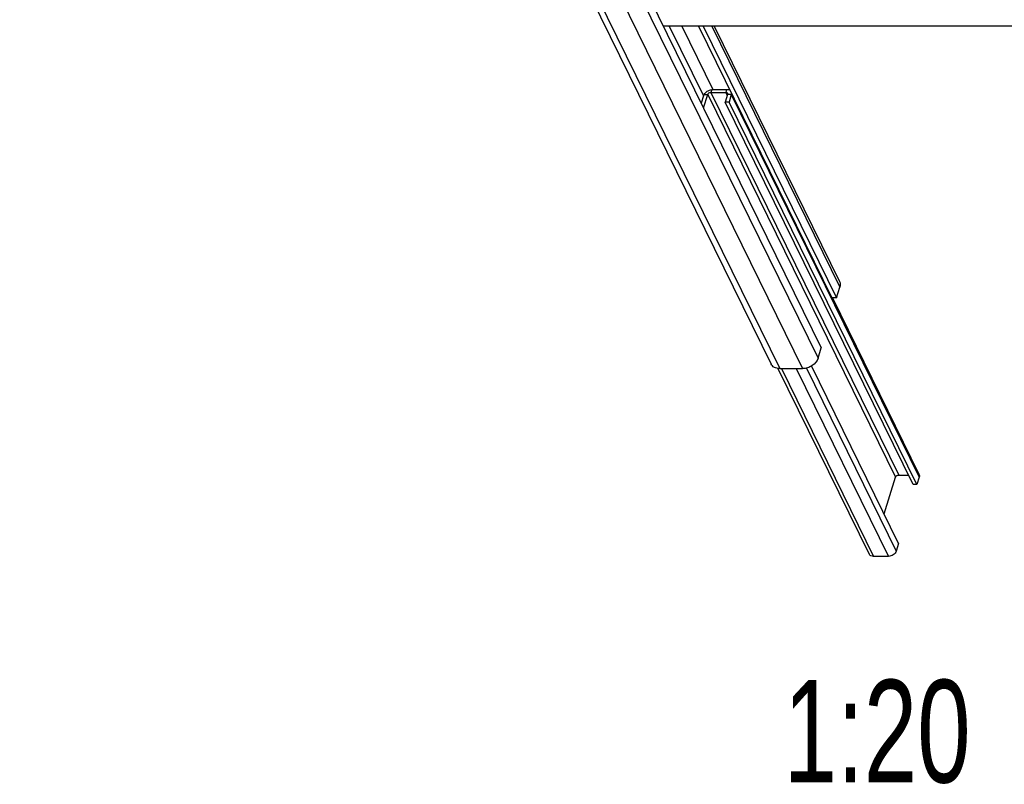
# Model space of a CAD drawing. Header units: millimetres. Extents: x 0 to 2100, y 0 to 2970.
# Tile 3 of 28: x 1373 to 1613, y 695 to 881. Entities that reach past the tile are written whole.
import ezdxf

# ---------------------------------------------------------------- set-up
doc = ezdxf.new("R2010")
doc.units = ezdxf.units.MM
doc.header["$LTSCALE"] = 193.6
doc.layers.get('0').update_dxf_attribs({"linetype": 'CONTINUOUS'})
doc.layers.add('_ZEICHNUNGSELEM', color=7, linetype='CONTINUOUS')
doc.styles.get("Standard").update_dxf_attribs({"font": 'txt', "width": 0.7})

msp = doc.modelspace()

# ---------------------------------------------------------------- linework, layer by layer
at = {"color": 7, "linetype": 'CONTINUOUS'}
for p, q in [((1373.08, 1169.99), (1556.11, 797.02)), ((1410.28, 1123.11), (1568.34, 801.01)), ((1757.47, 879.37), (1529.88, 879.37)), ((1538.44, 879.37), (1570.94, 813.15)), ((1539.59, 879.37), (1572.09, 813.15)), ((1542.27, 879.37), (1572.81, 817.14)), ((1541.94, 863.88), (1545.27, 863.88)), ((1545.27, 863.88), (1545.9, 863.88)), ((1539.64, 862.34), (1539.1, 860.59)), ((1539.67, 859.43), (1540.68, 862.7)), ((1541.45, 863.22), (1545.06, 863.22)), ((1545.51, 862.7), (1544.95, 860.87)), ((1546.43, 862.7), (1545.87, 860.87)), ((1590.7, 767.63), (1544.95, 860.87)), ((1545.87, 860.87), (1544.95, 860.87)), ((1591.62, 767.63), (1545.87, 860.87)), ((1572.09, 813.15), (1572.88, 815.72)), ((1572.09, 813.15), (1570.94, 813.15)), ((1571.07, 813.15), (1592.15, 770.19)), ((1567.55, 798.44), (1568.34, 801.01)), ((1587.19, 753.29), (1565.96, 796.55)), ((1557.8, 795.94), (1579.99, 750.73)), ((1558.22, 795.92), (1563.8, 795.92)), ((1587.2, 769.98), (1589.55, 769.98)), ((1583.66, 760.49), (1586.43, 769.46)), ((1591.62, 767.63), (1590.7, 767.63)), ((1592.19, 769.46), (1591.62, 767.63)), ((1587.19, 753.29), (1586.63, 751.46)), ((1584.7, 750.16), (1581.08, 750.16))]:
    msp.add_line(p, q, dxfattribs=at)
at = {"color": 9, "linetype": 'CONTINUOUS'}
for p, q in [((1375.19, 1168.88), (1558.22, 795.92)), ((1403.24, 1123.11), (1563.8, 795.92)), ((1408.22, 1123.11), (1567.55, 798.44)), ((1531.29, 879.37), (1539.64, 862.34)), ((1534.34, 879.37), (1541.94, 863.88)), ((1541.65, 879.37), (1572.88, 815.72)), ((1541.65, 863.86), (1541.45, 863.22)), ((1545.27, 863.88), (1545.06, 863.22)), ((1539.81, 862.7), (1540.68, 862.7)), ((1540.68, 862.7), (1586.43, 769.46)), ((1541.45, 863.22), (1587.2, 769.98)), ((1545.06, 863.22), (1545.44, 862.46)), ((1546.43, 862.7), (1545.51, 862.7)), ((1546.43, 862.7), (1592.19, 769.46)), ((1558.62, 795.92), (1581.08, 750.16)), ((1562.24, 795.92), (1584.7, 750.16)), ((1564.75, 796.04), (1586.63, 751.46))]:
    msp.add_line(p, q, dxfattribs=at)
at = {"color": 7, "linetype": 'CONTINUOUS'}
msp.add_arc((1541.94, 861.62), 2.26, 90.0718, 97.4508, dxfattribs=at)
for points, knots in [([(1539.81, 862.7), (1539.99, 863.01), (1540.55, 863.55), (1541.27, 863.82), (1541.65, 863.86)], [0, 0, 0, 0, 0.489692, 1, 1, 1, 1]), ([(1539.64, 862.34), (1539.65, 862.37), (1539.7, 862.49), (1539.76, 862.61), (1539.81, 862.7)], [0, 0, 0, 0, 0.243026, 1, 1, 1, 1]), ([(1540.68, 862.7), (1540.72, 862.85), (1540.95, 863.11), (1541.28, 863.22), (1541.45, 863.22)], [0, 0, 0, 0, 0.483018, 1, 1, 1, 1]), ([(1545.06, 863.22), (1545.15, 863.22), (1545.33, 863.19), (1545.46, 863.06), (1545.5, 862.99)], [0, 0, 0, 0, 0.536347, 1, 1, 1, 1]), ([(1545.5, 862.99), (1545.51, 862.97), (1545.54, 862.88), (1545.53, 862.77), (1545.51, 862.7)], [0, 0, 0, 0, 0.241149, 1, 1, 1, 1]), ([(1546.48, 862.99), (1546.48, 862.96), (1546.48, 862.87), (1546.46, 862.77), (1546.43, 862.7)], [0, 0, 0, 0, 0.2438, 1, 1, 1, 1]), ([(1572.81, 817.14), (1572.91, 816.93), (1573.03, 816.45), (1572.96, 815.96), (1572.88, 815.72)], [0, 0, 0, 0, 0.482606, 1, 1, 1, 1]), ([(1558.22, 795.92), (1557.99, 795.92), (1557.54, 795.96), (1556.92, 796.18), (1556.42, 796.53), (1556.19, 796.85), (1556.11, 797.02)], [0, 0, 0, 0, 0.277946, 0.534954, 0.773145, 1, 1, 1, 1]), ([(1567.55, 798.44), (1567.32, 797.71), (1566.46, 796.75), (1565.03, 796.06), (1564.2, 795.92), (1563.8, 795.92)], [0, 0, 0, 0, 0.48037, 0.745108, 1, 1, 1, 1]), ([(1586.43, 769.46), (1586.48, 769.61), (1586.71, 769.87), (1587.04, 769.98), (1587.2, 769.98)], [0, 0, 0, 0, 0.483018, 1, 1, 1, 1]), ([(1592.15, 770.19), (1592.2, 770.08), (1592.27, 769.83), (1592.23, 769.58), (1592.19, 769.46)], [0, 0, 0, 0, 0.482606, 1, 1, 1, 1]), ([(1586.63, 751.46), (1586.51, 751.09), (1585.93, 750.43), (1585.11, 750.16), (1584.7, 750.16)], [0, 0, 0, 0, 0.483018, 1, 1, 1, 1]), ([(1581.08, 750.16), (1580.85, 750.16), (1580.51, 750.22), (1580.15, 750.47), (1580.03, 750.64), (1579.99, 750.73)], [0, 0, 0, 0, 0.533166, 0.772272, 1, 1, 1, 1])]:
    msp.add_open_spline(points, degree=3, knots=knots, dxfattribs=at)
msp.add_open_spline([(1545.9, 863.88), (1545.97, 863.85), (1546.04, 863.82), (1546.1, 863.78)], degree=3, dxfattribs=at)

# ---------------------------------------------------------------- texts
at = {"layer": '_ZEICHNUNGSELEM', "color": 2, "linetype": 'CONTINUOUS', "insert": (1604.73, 720.06), "char_height": 25, "width": 93.75, "attachment_point": 3, "line_spacing_factor": 0.9}
msp.add_mtext('1:20', dxfattribs=at)

doc.saveas('drawing.dxf')
